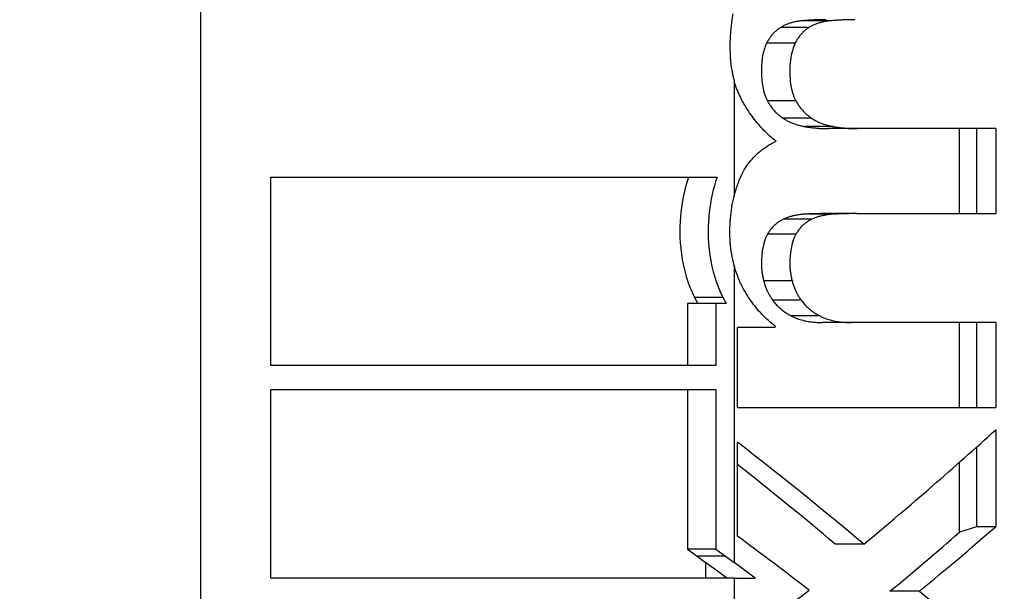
# Model space of a CAD drawing. Header units: inches. Extents: x 0 to 160, y -11 to 104.
# Tile 100 of 121: x 113.593 to 113.886, y 87.375 to 87.545. Entities that reach past the tile are written whole.
import ezdxf

# ---------------------------------------------------------------- set-up
doc = ezdxf.new("R2010")
doc.units = ezdxf.units.IN
doc.header["$LTSCALE"] = 9.614827
doc.header["$MEASUREMENT"] = 0
for name, color, linetype, lineweight in [('Dimensions(ANSI)', 7, 'Continuous', 25), ('Visible Edges(ANSI)', 7, 'Continuous', 25), ('Visible Tangent Edges(ANSI)', 7, 'Continuous', 25)]:
    doc.layers.add(name, color=color, linetype=linetype, lineweight=lineweight)
doc.styles.add('Dimension-ANSI', font='arialbd.ttf')
doc.dimstyles.new('INCH-ANSI', dxfattribs={"dimscale": 9.614827, "dimtxt": 0.12, "dimasz": 0.098425, "dimexe": 0.04, "dimexo": 0.04, "dimgap": 0.031496, "dimtad": 0, "dimtih": 1, "dimtoh": 1, "dimdec": 3, "dimzin": 0, "dimdsep": 46, "dimtxsty": 'Dimension-ANSI', "dimcen": 0.09, "dimdle": 0.312, "dimclrd": 179, "dimclre": 179, "dimclrt": 7, "dimadec": 1, "dimazin": 0, "dimtfac": 1, "dimtdec": 3, "dimtofl": 0, "dimtmove": 0, "dimatfit": 3, "dimfxl": 1, "dimtolj": 1, "dimtzin": 4, "dimlwd": 25, "dimlwe": 25, "dimarcsym": 0})

# ---------------------------------------------------------------- blocks, each defined once
blk = doc.blocks.new('*D20')
at = {"layer": 'Defpoints', "color": 0, "linetype": 'Continuous', "transparency": 16777216}
for p in [(113.69783, 89.07304), (114.8965, 89.07304), (112.74344, 22.01286)]:
    blk.add_point(p, dxfattribs=at)
at = {"layer": 'Dimensions(ANSI)', "color": 179, "linetype": 'Continuous', "lineweight": 25, "true_color": 0x262658, "transparency": 16777216}
blk.add_line((114.08242, 89.07304), (114.8965, 89.07304), dxfattribs=at)
at = {"layer": 'Dimensions(ANSI)', "color": 7, "linetype": 'Continuous', "lineweight": 25, "transparency": 16777216, "insert": (117.62494, 89.07304), "char_height": 1.153779, "attachment_point": 5, "style": 'Dimension-ANSI'}
blk.add_mtext('\\A1;46.375', dxfattribs=at)

msp = doc.modelspace()

# ---------------------------------------------------------------- linework, layer by layer
at = {"layer": 'Visible Edges(ANSI)'}
for p, q in [((113.84206, 87.51236), (113.83354, 87.51236)), ((113.88313, 87.51236), (113.84206, 87.51236)), ((113.87236, 87.48713), (113.87236, 87.51236)), ((113.87738, 87.51236), (113.87738, 87.48713)), ((113.88313, 87.51236), (113.88313, 87.48713)), ((113.66805, 87.49796), (113.80042, 87.49796)), ((113.66805, 87.44202), (113.66805, 87.49796)), ((113.84176, 87.48713), (113.83324, 87.48713)), ((113.84176, 87.48713), (113.88313, 87.48713)), ((113.80007, 87.46047), (113.79165, 87.46047)), ((113.79165, 87.46047), (113.79165, 87.44202)), ((113.80313, 87.46047), (113.80007, 87.46047)), ((113.80007, 87.46047), (113.80007, 87.44202)), ((113.8065, 87.42958), (113.8065, 87.45338)), ((113.81763, 87.45338), (113.8065, 87.45338)), ((113.81763, 87.45338), (113.81763, 87.45374)), ((113.84026, 87.45481), (113.83175, 87.45481)), ((113.88313, 87.45481), (113.84026, 87.45481)), ((113.87236, 87.42958), (113.87236, 87.45481)), ((113.87738, 87.45481), (113.87738, 87.42958)), ((113.88313, 87.45481), (113.88313, 87.42958)), ((113.80007, 87.44202), (113.66805, 87.44202)), ((113.66805, 87.43492), (113.80007, 87.43492)), ((113.66805, 87.37898), (113.66805, 87.43492)), ((113.79165, 87.43492), (113.79165, 87.38758)), ((113.80007, 87.43492), (113.80007, 87.38758)), ((113.8065, 87.42958), (113.88313, 87.42958)), ((113.88313, 87.423), (113.88313, 87.39422)), ((113.8065, 87.39138), (113.8065, 87.41927)), ((113.87738, 87.41779), (113.87738, 87.39422)), ((113.87236, 87.39262), (113.87236, 87.41331)), ((113.87738, 87.39422), (113.87236, 87.39262)), ((113.88313, 87.39422), (113.87738, 87.39422)), ((113.844, 87.38907), (113.83547, 87.38907)), ((113.80007, 87.38758), (113.79165, 87.38758)), ((113.79165, 87.38758), (113.79451, 87.38547)), ((113.79451, 87.38547), (113.79705, 87.38361)), ((113.80007, 87.38758), (113.80293, 87.38547)), ((113.80293, 87.38547), (113.80547, 87.38361)), ((113.80547, 87.37898), (113.66805, 87.37898)), ((113.80547, 87.37898), (113.81173, 87.37898)), ((113.86041, 87.37504), (113.85175, 87.37504))]:
    msp.add_line(p, q, dxfattribs=at)
at = {"layer": 'Visible Edges(ANSI)', "flags": 128}
for points in [[(113.80511, 87.54645), (113.80482, 87.54466), (113.80459, 87.54286), (113.80442, 87.54106), (113.80431, 87.53928), (113.80426, 87.53762), (113.80426, 87.5361), (113.8043, 87.53471), (113.80436, 87.53346), (113.80445, 87.53237), (113.80455, 87.53142), (113.80465, 87.53064), (113.80475, 87.53002), (113.80482, 87.52956), (113.80488, 87.52926), (113.80494, 87.52897), (113.80499, 87.52869), (113.80505, 87.5284), (113.80512, 87.52812), (113.80518, 87.52784), (113.80525, 87.52755), (113.80532, 87.52727), (113.80539, 87.527), (113.80547, 87.52672)], [(113.82542, 87.54433), (113.82516, 87.5443), (113.82489, 87.54427), (113.82463, 87.54423), (113.82437, 87.54419), (113.82411, 87.54414), (113.82384, 87.5441), (113.82358, 87.54404), (113.82332, 87.54398), (113.82306, 87.54392), (113.8228, 87.54385), (113.82254, 87.54378), (113.82229, 87.54371), (113.82203, 87.54362), (113.82177, 87.54354), (113.82152, 87.54345), (113.82127, 87.54335), (113.82102, 87.54325), (113.82077, 87.54314), (113.82052, 87.54303), (113.82027, 87.54291), (113.82003, 87.54278), (113.81979, 87.54265), (113.81955, 87.54252), (113.81931, 87.54237)], [(113.83279, 87.54468), (113.83249, 87.54468), (113.83219, 87.54468), (113.83188, 87.54468), (113.83157, 87.54467), (113.83127, 87.54467), (113.83096, 87.54466), (113.83066, 87.54466), (113.83035, 87.54465), (113.83004, 87.54464), (113.82974, 87.54463), (113.82943, 87.54461), (113.82912, 87.5446), (113.82882, 87.54458), (113.82851, 87.54457), (113.8282, 87.54455), (113.82789, 87.54453), (113.82758, 87.54451), (113.82727, 87.54449), (113.82697, 87.54447), (113.82666, 87.54444), (113.82635, 87.54442), (113.82604, 87.54439), (113.82573, 87.54436), (113.82542, 87.54433)], [(113.8339, 87.54433), (113.83364, 87.5443), (113.83337, 87.54427), (113.83311, 87.54423), (113.83284, 87.54419), (113.83258, 87.54414), (113.83232, 87.5441), (113.83205, 87.54404), (113.83179, 87.54398), (113.83153, 87.54392), (113.83127, 87.54385), (113.83101, 87.54378), (113.83075, 87.54371), (113.8305, 87.54362), (113.83024, 87.54354), (113.82998, 87.54345), (113.82973, 87.54335), (113.82948, 87.54325), (113.82923, 87.54314), (113.82898, 87.54303), (113.82873, 87.54291), (113.82849, 87.54278), (113.82824, 87.54265), (113.828, 87.54252), (113.82776, 87.54237)], [(113.84131, 87.54468), (113.841, 87.54468), (113.8407, 87.54468), (113.84039, 87.54468), (113.84008, 87.54467), (113.83978, 87.54467), (113.83947, 87.54466), (113.83916, 87.54466), (113.83885, 87.54465), (113.83855, 87.54464), (113.83824, 87.54463), (113.83793, 87.54461), (113.83762, 87.5446), (113.83731, 87.54458), (113.837, 87.54457), (113.83669, 87.54455), (113.83638, 87.54453), (113.83607, 87.54451), (113.83576, 87.54449), (113.83545, 87.54447), (113.83514, 87.54444), (113.83483, 87.54442), (113.83452, 87.54439), (113.83421, 87.54436), (113.8339, 87.54433)], [(113.81931, 87.54237), (113.81909, 87.54224), (113.81888, 87.5421), (113.81867, 87.54195), (113.81846, 87.5418), (113.81826, 87.54164), (113.81806, 87.54147), (113.81786, 87.5413), (113.81767, 87.54113), (113.81748, 87.54095), (113.81729, 87.54076), (113.81711, 87.54057), (113.81693, 87.54037), (113.81676, 87.54017), (113.81659, 87.53996), (113.81642, 87.53975), (113.81626, 87.53953), (113.81611, 87.53931), (113.81596, 87.53909), (113.81581, 87.53886), (113.81567, 87.53863), (113.81553, 87.5384), (113.81539, 87.53816), (113.81526, 87.53791), (113.81514, 87.53767)], [(113.82776, 87.54237), (113.82755, 87.54224), (113.82733, 87.5421), (113.82712, 87.54195), (113.82691, 87.5418), (113.82671, 87.54164), (113.82651, 87.54147), (113.82631, 87.5413), (113.82612, 87.54113), (113.82593, 87.54095), (113.82574, 87.54076), (113.82556, 87.54057), (113.82538, 87.54037), (113.82521, 87.54017), (113.82504, 87.53996), (113.82487, 87.53975), (113.82471, 87.53953), (113.82455, 87.53931), (113.8244, 87.53909), (113.82425, 87.53886), (113.82411, 87.53863), (113.82397, 87.5384), (113.82384, 87.53816), (113.82371, 87.53791), (113.82358, 87.53767)], [(113.81514, 87.53767), (113.81493, 87.53722), (113.81474, 87.53676), (113.81456, 87.5363), (113.81441, 87.53582), (113.81427, 87.53534), (113.81415, 87.53485), (113.81404, 87.53436), (113.81394, 87.53386), (113.81386, 87.53336), (113.81379, 87.53285), (113.81373, 87.53235), (113.81369, 87.53184), (113.81364, 87.53128), (113.81361, 87.53059), (113.81358, 87.52978), (113.81358, 87.52888), (113.81361, 87.52791), (113.81367, 87.52688), (113.81379, 87.52581), (113.81397, 87.52473), (113.8142, 87.52365), (113.81451, 87.5226), (113.8149, 87.52159), (113.81537, 87.52062)], [(113.82358, 87.53767), (113.82327, 87.53699), (113.82301, 87.5363), (113.82278, 87.53558), (113.82259, 87.53485), (113.82243, 87.53411), (113.8223, 87.53336), (113.8222, 87.53259), (113.82212, 87.53181), (113.82206, 87.53102), (113.82203, 87.53023), (113.82202, 87.52944), (113.82202, 87.52866), (113.82205, 87.52791), (113.82209, 87.52718), (113.82215, 87.52648), (113.82224, 87.52579), (113.82234, 87.52511), (113.82247, 87.52443), (113.82262, 87.52376), (113.8228, 87.52311), (113.823, 87.52246), (113.82324, 87.52183), (113.82351, 87.52121), (113.82381, 87.52062)], [(113.80842, 87.51973), (113.80826, 87.52), (113.80811, 87.52027), (113.80796, 87.52055), (113.80781, 87.52083), (113.80766, 87.52111), (113.80752, 87.52139), (113.80738, 87.52167), (113.80724, 87.52195), (113.8071, 87.52224), (113.80697, 87.52253), (113.80685, 87.52281), (113.80672, 87.5231), (113.8066, 87.5234), (113.80648, 87.52369), (113.80637, 87.52399), (113.80625, 87.52428), (113.80615, 87.52458), (113.80604, 87.52488), (113.80594, 87.52518), (113.80584, 87.52549), (113.80574, 87.52579), (113.80565, 87.5261), (113.80556, 87.52641), (113.80547, 87.52672)], [(113.81795, 87.50863), (113.81748, 87.50899), (113.81701, 87.50937), (113.81655, 87.50976), (113.8161, 87.51015), (113.81566, 87.51056), (113.81522, 87.51097), (113.81479, 87.51139), (113.81436, 87.51183), (113.81394, 87.51227), (113.81353, 87.51272), (113.81312, 87.51317), (113.81272, 87.51364), (113.81233, 87.51411), (113.81194, 87.51459), (113.81156, 87.51508), (113.81119, 87.51557), (113.81082, 87.51607), (113.81046, 87.51658), (113.8101, 87.51709), (113.80975, 87.51761), (113.80941, 87.51813), (113.80908, 87.51866), (113.80875, 87.51919), (113.80842, 87.51973)], [(113.81537, 87.52062), (113.81551, 87.52035), (113.81567, 87.52009), (113.81582, 87.51983), (113.81598, 87.51958), (113.81614, 87.51933), (113.81631, 87.51908), (113.81648, 87.51884), (113.81666, 87.51861), (113.81684, 87.51837), (113.81702, 87.51814), (113.81721, 87.51792), (113.81741, 87.5177), (113.8176, 87.51748), (113.81781, 87.51727), (113.81801, 87.51707), (113.81822, 87.51687), (113.81843, 87.51667), (113.81864, 87.51649), (113.81886, 87.5163), (113.81908, 87.51612), (113.81931, 87.51595), (113.81953, 87.51578), (113.81977, 87.51562), (113.82, 87.51546)], [(113.82381, 87.52062), (113.82396, 87.52035), (113.82411, 87.52009), (113.82427, 87.51983), (113.82443, 87.51958), (113.82459, 87.51933), (113.82476, 87.51908), (113.82493, 87.51884), (113.82511, 87.51861), (113.82529, 87.51837), (113.82547, 87.51814), (113.82566, 87.51792), (113.82586, 87.5177), (113.82606, 87.51748), (113.82626, 87.51727), (113.82646, 87.51707), (113.82667, 87.51687), (113.82688, 87.51667), (113.8271, 87.51649), (113.82732, 87.5163), (113.82754, 87.51612), (113.82776, 87.51595), (113.82799, 87.51578), (113.82822, 87.51562), (113.82846, 87.51546)], [(113.82, 87.51546), (113.82025, 87.5153), (113.8205, 87.51515), (113.82075, 87.515), (113.82101, 87.51485), (113.82127, 87.51471), (113.82153, 87.51458), (113.82179, 87.51445), (113.82205, 87.51432), (113.82231, 87.5142), (113.82258, 87.51409), (113.82285, 87.51398), (113.82311, 87.51387), (113.82338, 87.51377), (113.82366, 87.51368), (113.82393, 87.51359), (113.8242, 87.5135), (113.82447, 87.51342), (113.82475, 87.51334), (113.82502, 87.51327), (113.8253, 87.51321), (113.82557, 87.51314), (113.82585, 87.51308), (113.82613, 87.51303), (113.8264, 87.51298)], [(113.82846, 87.51546), (113.82871, 87.5153), (113.82896, 87.51515), (113.82922, 87.515), (113.82947, 87.51485), (113.82973, 87.51471), (113.82999, 87.51458), (113.83025, 87.51445), (113.83051, 87.51432), (113.83078, 87.5142), (113.83105, 87.51409), (113.83131, 87.51398), (113.83158, 87.51387), (113.83186, 87.51377), (113.83213, 87.51368), (113.8324, 87.51359), (113.83267, 87.5135), (113.83295, 87.51342), (113.83322, 87.51335), (113.8335, 87.51327), (113.83378, 87.51321), (113.83405, 87.51314), (113.83433, 87.51308), (113.83461, 87.51303), (113.83489, 87.51298)], [(113.8264, 87.51298), (113.8267, 87.51293), (113.827, 87.51288), (113.8273, 87.51283), (113.8276, 87.51279), (113.8279, 87.51274), (113.82819, 87.5127), (113.82849, 87.51267), (113.82879, 87.51263), (113.82909, 87.5126), (113.82939, 87.51257), (113.82968, 87.51254), (113.82998, 87.51251), (113.83028, 87.51248), (113.83058, 87.51246), (113.83087, 87.51244), (113.83117, 87.51242), (113.83147, 87.51241), (113.83176, 87.51239), (113.83206, 87.51238), (113.83236, 87.51237), (113.83265, 87.51237), (113.83295, 87.51236), (113.83324, 87.51236), (113.83354, 87.51236)], [(113.83489, 87.51298), (113.83519, 87.51293), (113.83549, 87.51288), (113.83579, 87.51283), (113.83609, 87.51279), (113.83639, 87.51274), (113.83669, 87.5127), (113.83699, 87.51267), (113.83728, 87.51263), (113.83758, 87.5126), (113.83788, 87.51257), (113.83818, 87.51254), (113.83848, 87.51251), (113.83878, 87.51248), (113.83908, 87.51246), (113.83938, 87.51244), (113.83968, 87.51242), (113.83998, 87.51241), (113.84027, 87.51239), (113.84057, 87.51238), (113.84087, 87.51237), (113.84117, 87.51237), (113.84147, 87.51236), (113.84176, 87.51236), (113.84206, 87.51236)], [(113.8073, 87.4977), (113.80758, 87.49832), (113.80787, 87.49893), (113.80818, 87.49952), (113.8085, 87.5001), (113.80885, 87.50067), (113.80921, 87.50122), (113.80958, 87.50176), (113.80997, 87.50228), (113.81038, 87.50279), (113.81081, 87.50329), (113.81125, 87.50377), (113.81171, 87.50424), (113.81218, 87.50469), (113.81266, 87.50513), (113.81315, 87.50555), (113.81365, 87.50595), (113.81416, 87.50634), (113.81468, 87.50671), (113.81521, 87.50706), (113.81574, 87.50741), (113.81628, 87.50773), (113.81683, 87.50804), (113.81739, 87.50834), (113.81795, 87.50863)], [(113.792, 87.49796), (113.79158, 87.4967), (113.7912, 87.49543), (113.79086, 87.49415), (113.79056, 87.49286), (113.79029, 87.49156), (113.79006, 87.49024), (113.78986, 87.48892), (113.7897, 87.4876), (113.78957, 87.48622), (113.78947, 87.48477), (113.78941, 87.48326), (113.78939, 87.4817), (113.78942, 87.48009), (113.7895, 87.47844), (113.78964, 87.47677), (113.78984, 87.47508), (113.7901, 87.4734), (113.79043, 87.47173), (113.79082, 87.4701), (113.79127, 87.46848), (113.79179, 87.46689), (113.79238, 87.46532), (113.79303, 87.46378), (113.79375, 87.46227)], [(113.80042, 87.49796), (113.8, 87.4967), (113.79963, 87.49543), (113.79928, 87.49414), (113.79898, 87.49283), (113.7987, 87.49151), (113.79847, 87.49017), (113.79827, 87.48881), (113.7981, 87.48744), (113.79798, 87.48605), (113.79788, 87.48465), (113.79783, 87.48324), (113.79781, 87.48181), (113.79784, 87.48001), (113.79793, 87.47825), (113.79809, 87.47651), (113.7983, 87.4748), (113.79857, 87.47312), (113.79891, 87.47147), (113.7993, 87.46986), (113.79976, 87.46827), (113.80027, 87.46672), (113.80085, 87.46521), (113.80148, 87.46372), (113.80217, 87.46227)], [(113.80547, 87.49221), (113.80553, 87.49244), (113.80559, 87.49268), (113.80565, 87.49291), (113.80572, 87.49315), (113.80578, 87.49338), (113.80585, 87.49361), (113.80592, 87.49384), (113.80599, 87.49408), (113.80606, 87.49431), (113.80613, 87.49454), (113.80621, 87.49477), (113.80628, 87.495), (113.80636, 87.49523), (113.80644, 87.49545), (113.80652, 87.49568), (113.8066, 87.49591), (113.80668, 87.49613), (113.80676, 87.49636), (113.80685, 87.49659), (113.80694, 87.49681), (113.80703, 87.49703), (113.80712, 87.49726), (113.80721, 87.49748), (113.8073, 87.4977)], [(113.80547, 87.47186), (113.80527, 87.47267), (113.80508, 87.47348), (113.80492, 87.47431), (113.80477, 87.47514), (113.80464, 87.47599), (113.80453, 87.47685), (113.80444, 87.47771), (113.80436, 87.47859), (113.80431, 87.47948), (113.80427, 87.48038), (113.80425, 87.48129), (113.80425, 87.48219), (113.80426, 87.48307), (113.80429, 87.48394), (113.80434, 87.4848), (113.8044, 87.48565), (113.80448, 87.4865), (113.80457, 87.48734), (113.80468, 87.48817), (113.80481, 87.48899), (113.80495, 87.48981), (113.80511, 87.49061), (113.80528, 87.49141), (113.80547, 87.49221)], [(113.82008, 87.48545), (113.81984, 87.48533), (113.8196, 87.48521), (113.81937, 87.48509), (113.81914, 87.48496), (113.81892, 87.48482), (113.81869, 87.48467), (113.81847, 87.48452), (113.81826, 87.48436), (113.81804, 87.48419), (113.81783, 87.48402), (113.81763, 87.48384), (113.81743, 87.48366), (113.81723, 87.48346), (113.81704, 87.48327), (113.81685, 87.48306), (113.81666, 87.48285), (113.81649, 87.48264), (113.81631, 87.48242), (113.81614, 87.4822), (113.81598, 87.48197), (113.81582, 87.48173), (113.81566, 87.4815), (113.81551, 87.48125), (113.81537, 87.481)], [(113.8264, 87.48696), (113.82614, 87.48694), (113.82587, 87.48692), (113.8256, 87.4869), (113.82533, 87.48687), (113.82507, 87.48684), (113.8248, 87.4868), (113.82453, 87.48676), (113.82426, 87.48672), (113.824, 87.48667), (113.82373, 87.48662), (113.82346, 87.48657), (113.8232, 87.48651), (113.82293, 87.48644), (113.82267, 87.48638), (113.8224, 87.4863), (113.82214, 87.48623), (113.82188, 87.48614), (113.82162, 87.48606), (113.82136, 87.48597), (113.8211, 87.48587), (113.82084, 87.48577), (113.82059, 87.48567), (113.82033, 87.48556), (113.82008, 87.48545)], [(113.82854, 87.48545), (113.8283, 87.48533), (113.82806, 87.48521), (113.82783, 87.48509), (113.8276, 87.48496), (113.82737, 87.48482), (113.82715, 87.48467), (113.82693, 87.48452), (113.82671, 87.48436), (113.8265, 87.48419), (113.82629, 87.48402), (113.82608, 87.48384), (113.82588, 87.48366), (113.82568, 87.48346), (113.82548, 87.48327), (113.8253, 87.48306), (113.82511, 87.48285), (113.82493, 87.48264), (113.82476, 87.48242), (113.82459, 87.4822), (113.82442, 87.48197), (113.82426, 87.48173), (113.82411, 87.4815), (113.82396, 87.48125), (113.82381, 87.481)], [(113.83324, 87.48713), (113.83296, 87.48713), (113.83268, 87.48713), (113.83239, 87.48713), (113.83211, 87.48713), (113.83183, 87.48713), (113.83155, 87.48712), (113.83126, 87.48712), (113.83098, 87.48711), (113.83069, 87.48711), (113.83041, 87.4871), (113.83012, 87.4871), (113.82984, 87.48709), (113.82955, 87.48708), (113.82927, 87.48707), (113.82898, 87.48706), (113.8287, 87.48705), (113.82841, 87.48704), (113.82813, 87.48703), (113.82784, 87.48702), (113.82755, 87.48701), (113.82727, 87.487), (113.82698, 87.48698), (113.82669, 87.48697), (113.8264, 87.48696)], [(113.83489, 87.48696), (113.83462, 87.48694), (113.83435, 87.48692), (113.83408, 87.4869), (113.83381, 87.48687), (113.83354, 87.48684), (113.83327, 87.4868), (113.83301, 87.48676), (113.83274, 87.48672), (113.83247, 87.48667), (113.8322, 87.48662), (113.83193, 87.48657), (113.83167, 87.48651), (113.8314, 87.48644), (113.83114, 87.48638), (113.83087, 87.4863), (113.83061, 87.48623), (113.83035, 87.48614), (113.83008, 87.48606), (113.82982, 87.48597), (113.82956, 87.48587), (113.8293, 87.48577), (113.82905, 87.48567), (113.82879, 87.48556), (113.82854, 87.48545)], [(113.84176, 87.48713), (113.84148, 87.48713), (113.84119, 87.48713), (113.84091, 87.48713), (113.84062, 87.48713), (113.84034, 87.48713), (113.84005, 87.48712), (113.83977, 87.48712), (113.83948, 87.48711), (113.8392, 87.48711), (113.83891, 87.4871), (113.83863, 87.4871), (113.83834, 87.48709), (113.83805, 87.48708), (113.83777, 87.48707), (113.83748, 87.48706), (113.83719, 87.48705), (113.83691, 87.48704), (113.83662, 87.48703), (113.83633, 87.48702), (113.83604, 87.48701), (113.83575, 87.487), (113.83547, 87.48698), (113.83518, 87.48697), (113.83489, 87.48696)], [(113.81537, 87.481), (113.81481, 87.47986), (113.81439, 87.47864), (113.81407, 87.47738), (113.81385, 87.47609), (113.8137, 87.47477), (113.81361, 87.47344), (113.81358, 87.47219), (113.81358, 87.47174), (113.81359, 87.4715), (113.8136, 87.47124), (113.81362, 87.47098), (113.81364, 87.47071), (113.81367, 87.47044), (113.8137, 87.47016), (113.81374, 87.46988), (113.81379, 87.46959), (113.81383, 87.4693), (113.81389, 87.469), (113.81394, 87.4687), (113.814, 87.4684), (113.81407, 87.46809), (113.81414, 87.46778), (113.81421, 87.46746), (113.81428, 87.46715)], [(113.82381, 87.481), (113.82332, 87.48), (113.82292, 87.47894), (113.82262, 87.47784), (113.82239, 87.47672), (113.82223, 87.47562), (113.82212, 87.47456), (113.82205, 87.4736), (113.82202, 87.47276), (113.82202, 87.47209), (113.82202, 87.47162), (113.82204, 87.47132), (113.82205, 87.47103), (113.82208, 87.47072), (113.82211, 87.47041), (113.82215, 87.4701), (113.8222, 87.46978), (113.82225, 87.46945), (113.82231, 87.46912), (113.82237, 87.4688), (113.82243, 87.46847), (113.8225, 87.46814), (113.82257, 87.46781), (113.82265, 87.46748), (113.82272, 87.46715)], [(113.80778, 87.46573), (113.80766, 87.46597), (113.80754, 87.46622), (113.80743, 87.46646), (113.80731, 87.46671), (113.8072, 87.46696), (113.80709, 87.46721), (113.80698, 87.46746), (113.80687, 87.46771), (113.80677, 87.46796), (113.80667, 87.46821), (113.80657, 87.46847), (113.80647, 87.46872), (113.80638, 87.46898), (113.80628, 87.46924), (113.80619, 87.4695), (113.8061, 87.46975), (113.80602, 87.47002), (113.80593, 87.47028), (113.80585, 87.47054), (113.80577, 87.4708), (113.80569, 87.47107), (113.80562, 87.47133), (113.80554, 87.4716), (113.80547, 87.47186)], [(113.81428, 87.46715), (113.81435, 87.46689), (113.81441, 87.46663), (113.81449, 87.46638), (113.81457, 87.46612), (113.81465, 87.46587), (113.81474, 87.46562), (113.81483, 87.46537), (113.81492, 87.46512), (113.81502, 87.46488), (113.81512, 87.46464), (113.81523, 87.46439), (113.81534, 87.46416), (113.81546, 87.46392), (113.81557, 87.46368), (113.81569, 87.46345), (113.81582, 87.46322), (113.81595, 87.46299), (113.81608, 87.46277), (113.81621, 87.46255), (113.81635, 87.46233), (113.81648, 87.46211), (113.81663, 87.46189), (113.81677, 87.46168), (113.81692, 87.46147)], [(113.82272, 87.46715), (113.82279, 87.46689), (113.82286, 87.46663), (113.82293, 87.46638), (113.82301, 87.46612), (113.82309, 87.46587), (113.82318, 87.46562), (113.82327, 87.46537), (113.82337, 87.46512), (113.82346, 87.46488), (113.82357, 87.46464), (113.82367, 87.46439), (113.82379, 87.46416), (113.8239, 87.46392), (113.82402, 87.46368), (113.82414, 87.46345), (113.82426, 87.46322), (113.82439, 87.463), (113.82452, 87.46277), (113.82466, 87.46255), (113.82479, 87.46233), (113.82493, 87.46211), (113.82507, 87.46189), (113.82522, 87.46168), (113.82537, 87.46147)], [(113.81763, 87.45374), (113.81714, 87.45414), (113.81665, 87.45454), (113.81616, 87.45496), (113.81569, 87.45538), (113.81522, 87.45582), (113.81475, 87.45626), (113.81429, 87.45671), (113.81384, 87.45717), (113.8134, 87.45764), (113.81296, 87.45812), (113.81253, 87.45861), (113.81211, 87.45911), (113.8117, 87.45962), (113.81129, 87.46013), (113.8109, 87.46066), (113.81051, 87.46119), (113.81014, 87.46173), (113.80977, 87.46227), (113.80942, 87.46283), (113.80907, 87.46339), (113.80873, 87.46397), (113.80841, 87.46455), (113.80809, 87.46513), (113.80778, 87.46573)], [(113.79375, 87.46227), (113.79379, 87.4622), (113.79383, 87.46212), (113.79387, 87.46204), (113.79391, 87.46197), (113.79394, 87.46189), (113.79398, 87.46182), (113.79402, 87.46174), (113.79406, 87.46167), (113.7941, 87.46159), (113.79414, 87.46152), (113.79418, 87.46144), (113.79422, 87.46137), (113.79426, 87.46129), (113.7943, 87.46122), (113.79434, 87.46114), (113.79438, 87.46107), (113.79442, 87.461), (113.79446, 87.46092), (113.7945, 87.46085), (113.79454, 87.46077), (113.79458, 87.4607), (113.79463, 87.46062), (113.79467, 87.46055), (113.79471, 87.46047)], [(113.80217, 87.46227), (113.80221, 87.4622), (113.80225, 87.46212), (113.80229, 87.46205), (113.80233, 87.46197), (113.80236, 87.4619), (113.8024, 87.46182), (113.80244, 87.46174), (113.80248, 87.46167), (113.80252, 87.46159), (113.80256, 87.46152), (113.8026, 87.46144), (113.80264, 87.46137), (113.80268, 87.46129), (113.80272, 87.46122), (113.80276, 87.46114), (113.8028, 87.46107), (113.80284, 87.461), (113.80288, 87.46092), (113.80292, 87.46085), (113.80297, 87.46077), (113.80301, 87.4607), (113.80305, 87.46062), (113.80309, 87.46055), (113.80313, 87.46047)], [(113.81692, 87.46147), (113.8171, 87.46121), (113.81729, 87.46096), (113.81749, 87.46071), (113.81769, 87.46047), (113.8179, 87.46024), (113.81811, 87.46001), (113.81832, 87.45979), (113.81854, 87.45957), (113.81876, 87.45936), (113.81899, 87.45915), (113.81922, 87.45895), (113.81945, 87.45876), (113.81969, 87.45857), (113.81993, 87.45838), (113.82017, 87.4582), (113.82042, 87.45802), (113.82067, 87.45785), (113.82092, 87.45768), (113.82117, 87.45752), (113.82142, 87.45736), (113.82168, 87.4572), (113.82193, 87.45705), (113.82219, 87.4569), (113.82245, 87.45676)], [(113.82537, 87.46147), (113.82555, 87.46121), (113.82574, 87.46096), (113.82594, 87.46071), (113.82614, 87.46047), (113.82635, 87.46024), (113.82656, 87.46001), (113.82677, 87.45979), (113.82699, 87.45957), (113.82722, 87.45936), (113.82745, 87.45916), (113.82768, 87.45895), (113.82791, 87.45876), (113.82815, 87.45857), (113.82839, 87.45838), (113.82863, 87.4582), (113.82888, 87.45802), (113.82913, 87.45785), (113.82938, 87.45768), (113.82963, 87.45752), (113.82989, 87.45736), (113.83014, 87.4572), (113.8304, 87.45705), (113.83066, 87.4569), (113.83092, 87.45676)], [(113.82245, 87.45676), (113.82281, 87.45657), (113.82318, 87.45639), (113.82356, 87.45622), (113.82393, 87.45607), (113.82432, 87.45593), (113.8247, 87.45579), (113.82508, 87.45567), (113.82547, 87.45556), (113.82586, 87.45546), (113.82625, 87.45536), (113.82664, 87.45528), (113.82703, 87.4552), (113.82742, 87.45514), (113.82781, 87.45507), (113.8282, 87.45502), (113.8286, 87.45497), (113.829, 87.45493), (113.82939, 87.4549), (113.82979, 87.45487), (113.83018, 87.45484), (113.83058, 87.45483), (113.83097, 87.45481), (113.83136, 87.45481), (113.83175, 87.45481)], [(113.83092, 87.45676), (113.83128, 87.45657), (113.83165, 87.45639), (113.83203, 87.45622), (113.83241, 87.45607), (113.83279, 87.45593), (113.83317, 87.45579), (113.83356, 87.45567), (113.83395, 87.45556), (113.83434, 87.45546), (113.83473, 87.45537), (113.83512, 87.45528), (113.83551, 87.4552), (113.8359, 87.45514), (113.8363, 87.45507), (113.8367, 87.45502), (113.83709, 87.45497), (113.83749, 87.45493), (113.83789, 87.4549), (113.83829, 87.45487), (113.83868, 87.45484), (113.83908, 87.45483), (113.83947, 87.45481), (113.83987, 87.45481), (113.84026, 87.45481)]]:
    msp.add_lwpolyline(points, dxfattribs=at)
at = {"layer": 'Visible Edges(ANSI)'}
for centre, major_axis, ratio, start_param, end_param in [((113.68517, 87.35843), (0.28197, 0.18894), 0.206447, 5.16689, 5.343968), ((113.68517, 87.42007), (0.28188, -0.19123), 0.207328, 1.11857, 1.270205), ((113.68517, 87.42007), (0.26215, -0.17784), 0.207328, 1.106749, 1.234431), ((113.68517, 87.33262), (0.28232, 0.17973), 0.202577, 5.247296, 5.353173), ((113.68517, 87.39214), (0.28227, -0.18091), 0.203104, 1.175559, 1.259913), ((113.68517, 87.33262), (0.26255, 0.16715), 0.202577, 5.264704, 5.369531), ((113.68517, 87.38361), (0.26252, -0.16803), 0.202999, 1.237427, 1.26367), ((113.68517, 87.38361), (0.28228, -0.18067), 0.202999, 1.239264, 1.26367), ((113.68517, 87.35847), (0.28219, 0.18303), 0.204028, 5.021146, 5.1055), ((113.68517, 87.41745), (0.28232, -0.17972), 0.202572, 0.930001, 1.035879)]:
    msp.add_ellipse(centre, major_axis=major_axis, ratio=ratio, start_param=start_param, end_param=end_param, dxfattribs=at)
at = {"layer": 'Visible Tangent Edges(ANSI)'}
for p, q in [((113.64724, 86.55547), (113.64724, 87.9755)), ((113.8339, 87.54433), (113.82542, 87.54433)), ((113.82776, 87.54237), (113.81931, 87.54237)), ((113.82358, 87.53767), (113.81514, 87.53767)), ((113.80547, 87.52672), (113.80547, 87.49221)), ((113.82381, 87.52062), (113.81537, 87.52062)), ((113.82846, 87.51546), (113.82, 87.51546)), ((113.83489, 87.51298), (113.8264, 87.51298)), ((113.82854, 87.48545), (113.82008, 87.48545)), ((113.83489, 87.48696), (113.8264, 87.48696)), ((113.82381, 87.481), (113.81537, 87.481)), ((113.80547, 87.47186), (113.80547, 87.38361)), ((113.82272, 87.46715), (113.81428, 87.46715)), ((113.80217, 87.46227), (113.79375, 87.46227)), ((113.82537, 87.46147), (113.81692, 87.46147)), ((113.83092, 87.45676), (113.82245, 87.45676)), ((113.80293, 87.38547), (113.79451, 87.38547)), ((113.79705, 87.38361), (113.79705, 87.37898)), ((113.80547, 87.37898), (113.80547, 87.37189))]:
    msp.add_line(p, q, dxfattribs=at)

# ---------------------------------------------------------------- dimensions: what is measured, and where the dimension line sits
at = {"layer": 'Dimensions(ANSI)', "color": 179, "linetype": 'Continuous', "lineweight": 25, "true_color": 0x262658}
dim = msp.add_ordinate_dim(feature_location=(113.69783, 89.07304), offset=(1.19867, 0), dtype=0, origin=(112.74344, 22.01286), dimstyle='INCH-ANSI', override={"dimgap": 0.031496, "dimtad": 0, "dimdec": 3, "dimlfac": 0.691543, "dimtol": 0, "dimlim": 0, "dimtp": 0, "dimtm": 0, "dimtdec": 3}, dxfattribs=at)
dim.commit()
dim.dimension.update_dxf_attribs({"geometry": '*D20', "text_midpoint": (117.62494, 89.07304)})

doc.saveas('drawing.dxf')
